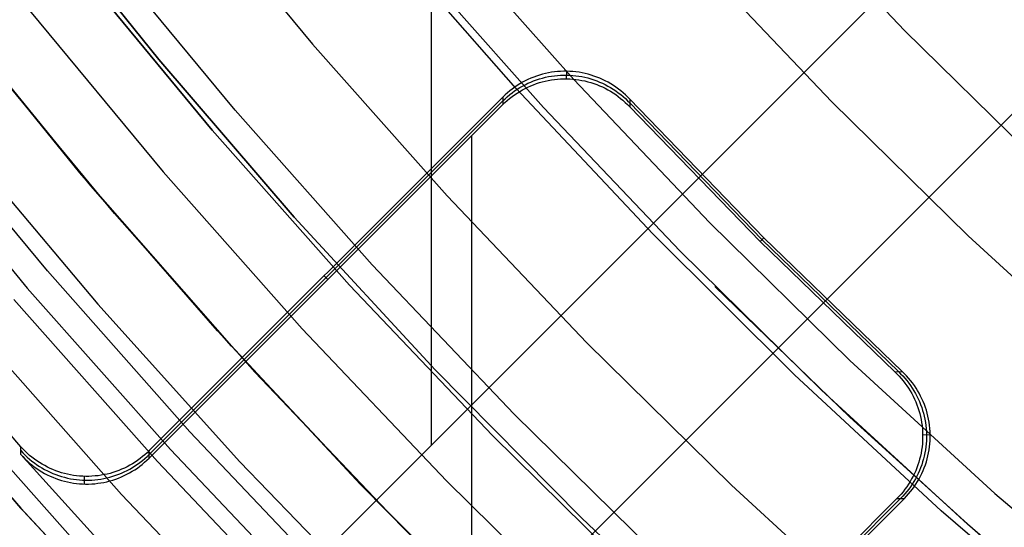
# Model space of a CAD drawing. Header units: millimetres. Extents: x 8926 to 10090, y -5004 to -3986.
# Tile 26 of 256: x 9452.92 to 9464.07, y -4402.24 to -4396.49. Entities that reach past the tile are written whole.
import ezdxf

# ---------------------------------------------------------------- set-up
doc = ezdxf.new("R2010")
doc.units = ezdxf.units.MM
for name, color, linetype in [('1', 7, 'Continuous'), ('COLOR EXT', 7, 'Continuous'), ('luz', 7, 'Continuous')]:
    doc.layers.add(name, color=color, linetype=linetype)

msp = doc.modelspace()

# ---------------------------------------------------------------- linework, layer by layer
at = {"layer": '1', "color": 250, "true_color": 0x111111}
for p, q in [((9453.023, -4395.104, 45.792), (9454.497, -4396.942, 45.792)), ((9454.497, -4396.942, 45.792), (9453.023, -4395.104, 45.792)), ((9458.854, -4397.487, 61.1), (9457.365, -4395.805, 61.1)), ((9453.605, -4395.931, 56.8), (9455.101, -4397.742, 56.8)), ((9455.101, -4397.742, 58.12), (9453.605, -4395.931, 58.12)), ((9455.101, -4397.742, 57.46), (9453.605, -4395.931, 57.46)), ((9453.996, -4398.688, 47.3), (9452.468, -4396.838, 47.3)), ((9453.996, -4398.688, 56.8), (9452.468, -4396.838, 56.8)), ((9453.996, -4398.688, 52.05), (9452.468, -4396.838, 52.05)), ((9454.497, -4396.942, 45.792), (9456.033, -4398.728, 45.792)), ((9456.033, -4398.728, 45.792), (9454.497, -4396.942, 45.792)), ((9460.401, -4399.115, 61.1), (9458.854, -4397.487, 61.1)), ((9455.101, -4397.742, 56.8), (9456.659, -4399.501, 56.8)), ((9456.659, -4399.501, 58.12), (9455.101, -4397.742, 58.12)), ((9456.659, -4399.501, 57.46), (9455.101, -4397.742, 57.46)), ((9455.587, -4400.483, 47.3), (9453.996, -4398.688, 47.3)), ((9455.587, -4400.483, 56.8), (9453.996, -4398.688, 56.8)), ((9455.587, -4400.483, 52.05), (9453.996, -4398.688, 52.05)), ((9456.033, -4398.728, 45.792), (9457.63, -4400.46, 45.792)), ((9457.63, -4400.46, 45.792), (9456.033, -4398.728, 45.792)), ((9462.003, -4400.69, 61.1), (9460.401, -4399.115, 61.1)), ((9456.659, -4399.501, 56.8), (9458.276, -4401.204, 56.8)), ((9458.276, -4401.204, 58.12), (9456.659, -4399.501, 58.12)), ((9458.276, -4401.204, 57.46), (9456.659, -4399.501, 57.46)), ((9462.326, -4400.995, 61.1), (9460.796, -4399.514, 61.1)), ((9457.239, -4402.223, 47.3), (9455.587, -4400.483, 47.3)), ((9457.239, -4402.223, 56.8), (9455.587, -4400.483, 56.8)), ((9457.239, -4402.223, 52.05), (9455.587, -4400.483, 52.05)), ((9457.63, -4400.46, 45.792), (9459.286, -4402.135, 45.792)), ((9459.286, -4402.135, 45.792), (9457.63, -4400.46, 45.792)), ((9463.658, -4402.208, 61.1), (9462.003, -4400.69, 61.1)), ((9463.904, -4402.425, 61.1), (9462.326, -4400.995, 61.1)), ((9458.276, -4401.204, 56.8), (9459.951, -4402.851, 56.8)), ((9459.951, -4402.851, 58.12), (9458.276, -4401.204, 58.12)), ((9459.951, -4402.851, 57.46), (9458.276, -4401.204, 57.46)), ((9459.286, -4402.135, 45.792), (9460.999, -4403.752, 45.792)), ((9460.999, -4403.752, 45.792), (9459.286, -4402.135, 45.792)), ((9458.95, -4403.905, 47.3), (9457.239, -4402.223, 47.3)), ((9458.95, -4403.905, 56.8), (9457.239, -4402.223, 56.8)), ((9458.95, -4403.905, 52.05), (9457.239, -4402.223, 52.05)), ((9465.365, -4403.668, 61.1), (9463.658, -4402.208, 61.1))]:
    msp.add_line(p, q, dxfattribs=at)
at = {"layer": '1', "color": 29, "true_color": 0x4d342b}
for p, q in [((9458.542, -4397.268, 76.062), (9457.051, -4395.565, 76.062)), ((9453.604, -4398.225, 60.562), (9452.106, -4396.379, 60.562)), ((9452.201, -4396.501, 42.462), (9453.728, -4398.373, 42.462)), ((9453.728, -4398.373, 51.512), (9452.201, -4396.501, 51.512)), ((9460.092, -4398.919, 76.062), (9458.542, -4397.268, 76.062)), ((9455.164, -4400.018, 60.562), (9453.604, -4398.225, 60.562)), ((9453.728, -4398.373, 42.462), (9455.32, -4400.19, 42.462)), ((9455.32, -4400.19, 51.512), (9453.728, -4398.373, 51.512)), ((9461.698, -4400.515, 76.062), (9460.092, -4398.919, 76.062)), ((9456.784, -4401.756, 60.562), (9455.164, -4400.018, 60.562)), ((9455.32, -4400.19, 42.462), (9456.973, -4401.951, 42.462)), ((9456.973, -4401.951, 51.512), (9455.32, -4400.19, 51.512)), ((9463.359, -4402.054, 76.062), (9461.698, -4400.515, 76.062)), ((9458.464, -4403.438, 60.562), (9456.784, -4401.756, 60.562)), ((9456.973, -4401.951, 42.462), (9458.687, -4403.654, 42.462)), ((9458.687, -4403.654, 51.512), (9456.973, -4401.951, 51.512)), ((9465.073, -4403.534, 76.062), (9463.359, -4402.054, 76.062))]:
    msp.add_line(p, q, dxfattribs=at)
at = {"layer": 'COLOR EXT', "color": 30, "true_color": 0xff8d00}
for p, q in [((9457.588, -4401.308, 21.262), (9457.588, -4354.505, 21.262)), ((9454.484, -4404.412, 21.262), (9481.364, -4377.532, 21.262)), ((9481.364, -4377.532, 25.262), (9454.484, -4404.412, 25.262)), ((9454.484, -4404.412, 23.262), (9481.364, -4377.532, 23.262)), ((9455.898, -4405.826, 25.262), (9482.778, -4378.946, 25.262)), ((9482.778, -4378.946, 21.262), (9455.898, -4405.826, 21.262)), ((9482.778, -4378.946, 23.262), (9455.898, -4405.826, 23.262)), ((9458.744, -4397.142, 19.162), (9458.711, -4397.155, 19.162)), ((9458.776, -4397.13, 19.162), (9458.744, -4397.142, 19.162)), ((9458.81, -4397.119, 19.162), (9458.776, -4397.13, 19.162)), ((9458.843, -4397.11, 19.162), (9458.81, -4397.119, 19.162)), ((9458.842, -4397.153, 17.16), (9458.876, -4397.144, 17.16)), ((9458.877, -4397.101, 19.162), (9458.843, -4397.11, 19.162)), ((9458.876, -4397.144, 17.16), (9458.91, -4397.137, 17.159)), ((9458.911, -4397.094, 19.162), (9458.877, -4397.101, 19.162)), ((9458.91, -4397.137, 17.159), (9458.944, -4397.131, 17.159)), ((9458.945, -4397.088, 19.162), (9458.911, -4397.094, 19.162)), ((9458.944, -4397.131, 17.159), (9458.979, -4397.126, 17.159)), ((9458.98, -4397.083, 19.162), (9458.945, -4397.088, 19.162)), ((9458.979, -4397.126, 17.159), (9459.014, -4397.122, 17.159)), ((9459.015, -4397.08, 19.162), (9458.98, -4397.083, 19.162)), ((9459.014, -4397.122, 17.159), (9459.048, -4397.12, 17.159)), ((9459.049, -4397.077, 19.162), (9459.015, -4397.08, 19.162)), ((9459.048, -4397.12, 17.159), (9459.083, -4397.119, 17.159)), ((9459.084, -4397.076, 19.162), (9459.049, -4397.077, 19.162)), ((9459.083, -4397.119, 17.159), (9459.118, -4397.119, 17.159)), ((9459.119, -4397.076, 19.162), (9459.084, -4397.076, 19.162)), ((9459.117, -4397.161, 15.162), (9459.119, -4397.076, 19.162)), ((9459.118, -4397.119, 17.159), (9459.153, -4397.12, 17.159)), ((9459.154, -4397.077, 19.162), (9459.119, -4397.076, 19.162)), ((9459.153, -4397.12, 17.159), (9459.188, -4397.122, 17.159)), ((9459.189, -4397.079, 19.162), (9459.154, -4397.077, 19.162)), ((9459.188, -4397.122, 17.159), (9459.222, -4397.126, 17.159)), ((9459.223, -4397.083, 19.162), (9459.189, -4397.079, 19.162)), ((9459.222, -4397.126, 17.159), (9459.257, -4397.131, 17.159)), ((9459.258, -4397.088, 19.162), (9459.223, -4397.083, 19.162)), ((9459.257, -4397.131, 17.159), (9459.291, -4397.137, 17.159)), ((9459.292, -4397.094, 19.162), (9459.258, -4397.088, 19.162)), ((9459.291, -4397.137, 17.159), (9459.325, -4397.144, 17.159)), ((9459.326, -4397.101, 19.162), (9459.292, -4397.094, 19.162)), ((9459.325, -4397.144, 17.159), (9459.359, -4397.152, 17.16)), ((9459.36, -4397.11, 19.162), (9459.326, -4397.101, 19.162)), ((9459.394, -4397.119, 19.162), (9459.36, -4397.11, 19.162)), ((9459.427, -4397.13, 19.162), (9459.394, -4397.119, 19.162)), ((9459.46, -4397.142, 19.162), (9459.427, -4397.13, 19.162)), ((9459.492, -4397.155, 19.162), (9459.46, -4397.142, 19.162)), ((9458.529, -4397.257, 19.162), (9458.5, -4397.277, 19.162)), ((9458.557, -4397.237, 19.162), (9458.529, -4397.257, 19.162)), ((9458.587, -4397.219, 19.162), (9458.557, -4397.237, 19.162)), ((9458.586, -4397.261, 17.162), (9458.616, -4397.244, 17.162)), ((9458.617, -4397.201, 19.162), (9458.587, -4397.219, 19.162)), ((9458.616, -4397.244, 17.162), (9458.647, -4397.228, 17.161)), ((9458.648, -4397.185, 19.162), (9458.617, -4397.201, 19.162)), ((9458.646, -4397.27, 15.162), (9458.678, -4397.255, 15.162)), ((9458.647, -4397.228, 17.161), (9458.679, -4397.212, 17.161)), ((9458.679, -4397.169, 19.162), (9458.648, -4397.185, 19.162)), ((9458.678, -4397.255, 15.162), (9458.71, -4397.241, 15.162)), ((9458.711, -4397.155, 19.162), (9458.679, -4397.169, 19.162)), ((9458.679, -4397.212, 17.161), (9458.71, -4397.198, 17.161)), ((9458.71, -4397.198, 17.161), (9458.743, -4397.185, 17.16)), ((9458.71, -4397.241, 15.162), (9458.742, -4397.228, 15.162)), ((9458.742, -4397.228, 15.162), (9458.775, -4397.216, 15.162)), ((9458.743, -4397.185, 17.16), (9458.776, -4397.173, 17.16)), ((9458.775, -4397.216, 15.162), (9458.808, -4397.205, 15.162)), ((9458.776, -4397.173, 17.16), (9458.809, -4397.162, 17.16)), ((9458.808, -4397.205, 15.162), (9458.841, -4397.195, 15.162)), ((9458.809, -4397.162, 17.16), (9458.842, -4397.153, 17.16)), ((9458.841, -4397.195, 15.162), (9458.875, -4397.187, 15.162)), ((9458.875, -4397.187, 15.162), (9458.909, -4397.18, 15.162)), ((9458.909, -4397.18, 15.162), (9458.944, -4397.174, 15.162)), ((9458.944, -4397.174, 15.162), (9458.978, -4397.169, 15.162)), ((9458.978, -4397.169, 15.162), (9459.013, -4397.165, 15.162)), ((9459.013, -4397.165, 15.162), (9459.048, -4397.162, 15.162)), ((9459.048, -4397.162, 15.162), (9459.082, -4397.161, 15.162)), ((9459.082, -4397.161, 15.162), (9459.117, -4397.161, 15.162)), ((9459.117, -4397.161, 15.162), (9459.152, -4397.162, 15.162)), ((9459.152, -4397.162, 15.162), (9459.187, -4397.165, 15.162)), ((9459.187, -4397.165, 15.162), (9459.222, -4397.168, 15.162)), ((9459.222, -4397.168, 15.162), (9459.256, -4397.173, 15.162)), ((9459.256, -4397.173, 15.162), (9459.29, -4397.179, 15.162)), ((9459.29, -4397.179, 15.162), (9459.324, -4397.186, 15.162)), ((9459.324, -4397.186, 15.162), (9459.358, -4397.195, 15.162)), ((9459.358, -4397.195, 15.162), (9459.392, -4397.204, 15.162)), ((9459.359, -4397.152, 17.16), (9459.393, -4397.162, 17.16)), ((9459.392, -4397.204, 15.162), (9459.425, -4397.215, 15.162)), ((9459.393, -4397.162, 17.16), (9459.426, -4397.173, 17.16)), ((9459.425, -4397.215, 15.162), (9459.458, -4397.227, 15.162)), ((9459.426, -4397.173, 17.16), (9459.459, -4397.184, 17.16)), ((9459.458, -4397.227, 15.162), (9459.49, -4397.24, 15.162)), ((9459.459, -4397.184, 17.16), (9459.491, -4397.198, 17.16)), ((9459.49, -4397.24, 15.162), (9459.522, -4397.254, 15.162)), ((9459.491, -4397.198, 17.16), (9459.523, -4397.212, 17.161)), ((9459.524, -4397.169, 19.162), (9459.492, -4397.155, 19.162)), ((9459.522, -4397.254, 15.162), (9459.553, -4397.269, 15.162)), ((9459.523, -4397.212, 17.161), (9459.554, -4397.227, 17.161)), ((9459.555, -4397.184, 19.162), (9459.524, -4397.169, 19.162)), ((9459.554, -4397.227, 17.161), (9459.585, -4397.243, 17.161)), ((9459.586, -4397.201, 19.162), (9459.555, -4397.184, 19.162)), ((9459.585, -4397.243, 17.161), (9459.615, -4397.261, 17.162)), ((9459.616, -4397.218, 19.162), (9459.586, -4397.201, 19.162)), ((9459.646, -4397.237, 19.162), (9459.616, -4397.218, 19.162)), ((9459.675, -4397.256, 19.162), (9459.646, -4397.237, 19.162)), ((9459.703, -4397.277, 19.162), (9459.675, -4397.256, 19.162)), ((9458.395, -4397.369, 19.162), (9454.391, -4401.373, 19.162)), ((9458.395, -4397.369, 19.162), (9458.394, -4397.454, 15.162)), ((9458.42, -4397.344, 19.162), (9458.395, -4397.369, 19.162)), ((9458.446, -4397.321, 19.162), (9458.42, -4397.344, 19.162)), ((9458.42, -4397.387, 17.165), (9458.445, -4397.364, 17.164)), ((9458.445, -4397.364, 17.164), (9458.472, -4397.341, 17.164)), ((9458.473, -4397.299, 19.162), (9458.446, -4397.321, 19.162)), ((9458.471, -4397.384, 15.162), (9458.499, -4397.363, 15.162)), ((9458.472, -4397.341, 17.164), (9458.5, -4397.32, 17.163)), ((9458.5, -4397.277, 19.162), (9458.473, -4397.299, 19.162)), ((9458.499, -4397.363, 15.162), (9458.527, -4397.342, 15.162)), ((9458.5, -4397.32, 17.163), (9458.528, -4397.299, 17.163)), ((9458.527, -4397.342, 15.162), (9458.556, -4397.323, 15.162)), ((9458.528, -4397.299, 17.163), (9458.557, -4397.28, 17.163)), ((9458.556, -4397.323, 15.162), (9458.586, -4397.304, 15.162)), ((9458.557, -4397.28, 17.163), (9458.586, -4397.261, 17.162)), ((9458.586, -4397.304, 15.162), (9458.616, -4397.287, 15.162)), ((9458.616, -4397.287, 15.162), (9458.646, -4397.27, 15.162)), ((9459.553, -4397.269, 15.162), (9459.584, -4397.286, 15.162)), ((9459.584, -4397.286, 15.162), (9459.614, -4397.303, 15.162)), ((9459.614, -4397.303, 15.162), (9459.644, -4397.322, 15.162)), ((9459.615, -4397.261, 17.162), (9459.645, -4397.279, 17.162)), ((9459.644, -4397.322, 15.162), (9459.673, -4397.341, 15.162)), ((9459.645, -4397.279, 17.162), (9459.674, -4397.299, 17.163)), ((9459.673, -4397.341, 15.162), (9459.701, -4397.361, 15.162)), ((9459.674, -4397.299, 17.163), (9459.702, -4397.319, 17.163)), ((9459.701, -4397.361, 15.162), (9459.729, -4397.383, 15.162)), ((9459.702, -4397.319, 17.163), (9459.73, -4397.34, 17.163)), ((9459.731, -4397.298, 19.162), (9459.703, -4397.277, 19.162)), ((9459.73, -4397.34, 17.163), (9459.756, -4397.363, 17.164)), ((9459.757, -4397.32, 19.162), (9459.731, -4397.298, 19.162)), ((9459.756, -4397.363, 17.164), (9459.782, -4397.386, 17.164)), ((9459.783, -4397.344, 19.162), (9459.757, -4397.32, 19.162)), ((9459.809, -4397.368, 19.162), (9459.783, -4397.344, 19.162)), ((9459.833, -4397.393, 19.162), (9459.809, -4397.368, 19.162)), ((9454.388, -4401.459, 15.162), (9458.394, -4397.454, 15.162)), ((9458.394, -4397.411, 17.162), (9454.39, -4401.416, 17.162)), ((9458.394, -4397.411, 17.165), (9458.42, -4397.387, 17.165)), ((9458.394, -4397.454, 15.162), (9458.419, -4397.43, 15.162)), ((9458.419, -4397.43, 15.162), (9458.445, -4397.406, 15.162)), ((9458.445, -4397.406, 15.162), (9458.471, -4397.384, 15.162)), ((9459.729, -4397.383, 15.162), (9459.755, -4397.405, 15.162)), ((9459.755, -4397.405, 15.162), (9459.781, -4397.428, 15.162)), ((9459.781, -4397.428, 15.162), (9459.806, -4397.453, 15.162)), ((9459.782, -4397.386, 17.164), (9459.807, -4397.41, 17.165)), ((9459.806, -4397.453, 15.162), (9459.831, -4397.478, 15.162)), ((9459.807, -4397.41, 17.165), (9459.832, -4397.435, 17.165)), ((9459.833, -4397.393, 19.162), (9459.831, -4397.478, 15.162)), ((9459.831, -4397.478, 15.162), (9461.307, -4399.004, 15.162)), ((9461.328, -4398.983, 17.162), (9459.832, -4397.435, 17.162)), ((9461.349, -4398.962, 19.162), (9459.833, -4397.393, 19.162)), ((9458.043, -4406.607, 15.162), (9458.043, -4397.805, 15.162)), ((9461.349, -4398.962, 19.162), (9461.307, -4399.004, 15.162)), ((9461.307, -4399.004, 15.162), (9462.833, -4400.48, 15.162)), ((9462.875, -4400.479, 17.162), (9461.328, -4398.983, 17.162)), ((9462.918, -4400.478, 19.162), (9461.349, -4398.962, 19.162)), ((9456.413, -4399.435, 15.162), (9456.371, -4399.393, 19.162)), ((9452.936, -4401.33, 19.162), (9451.372, -4399.508, 19.162)), ((9462.833, -4400.48, 15.162), (9462.918, -4400.478, 19.162)), ((9462.833, -4400.48, 15.162), (9462.858, -4400.504, 15.162)), ((9462.875, -4400.479, 17.165), (9462.9, -4400.503, 17.165)), ((9462.943, -4400.502, 19.162), (9462.918, -4400.478, 19.162)), ((9462.858, -4400.504, 15.162), (9462.882, -4400.529, 15.162)), ((9462.882, -4400.529, 15.162), (9462.905, -4400.555, 15.162)), ((9462.9, -4400.503, 17.165), (9462.925, -4400.528, 17.164)), ((9462.905, -4400.555, 15.162), (9462.928, -4400.582, 15.162)), ((9462.925, -4400.528, 17.164), (9462.948, -4400.554, 17.164)), ((9462.928, -4400.582, 15.162), (9462.949, -4400.609, 15.162)), ((9462.967, -4400.527, 19.162), (9462.943, -4400.502, 19.162)), ((9462.948, -4400.554, 17.164), (9462.97, -4400.581, 17.163)), ((9462.99, -4400.553, 19.162), (9462.967, -4400.527, 19.162)), ((9462.97, -4400.581, 17.163), (9462.992, -4400.608, 17.163)), ((9463.013, -4400.58, 19.162), (9462.99, -4400.553, 19.162)), ((9463.034, -4400.607, 19.162), (9463.013, -4400.58, 19.162)), ((9462.949, -4400.609, 15.162), (9462.97, -4400.638, 15.162)), ((9462.97, -4400.638, 15.162), (9462.989, -4400.667, 15.162)), ((9462.989, -4400.667, 15.162), (9463.008, -4400.696, 15.162)), ((9462.992, -4400.608, 17.163), (9463.012, -4400.637, 17.163)), ((9463.008, -4400.696, 15.162), (9463.025, -4400.726, 15.162)), ((9463.012, -4400.637, 17.163), (9463.032, -4400.666, 17.162)), ((9463.032, -4400.666, 17.162), (9463.05, -4400.695, 17.162)), ((9463.055, -4400.636, 19.162), (9463.034, -4400.607, 19.162)), ((9463.05, -4400.695, 17.162), (9463.067, -4400.725, 17.161)), ((9463.074, -4400.665, 19.162), (9463.055, -4400.636, 19.162)), ((9463.092, -4400.694, 19.162), (9463.074, -4400.665, 19.162)), ((9463.11, -4400.724, 19.162), (9463.092, -4400.694, 19.162)), ((9463.025, -4400.726, 15.162), (9463.041, -4400.757, 15.162)), ((9463.041, -4400.757, 15.162), (9463.056, -4400.789, 15.162)), ((9463.056, -4400.789, 15.162), (9463.071, -4400.82, 15.162)), ((9463.067, -4400.725, 17.161), (9463.084, -4400.756, 17.161)), ((9463.071, -4400.82, 15.162), (9463.084, -4400.853, 15.162)), ((9463.084, -4400.756, 17.161), (9463.099, -4400.788, 17.161)), ((9463.099, -4400.788, 17.161), (9463.113, -4400.819, 17.16)), ((9463.126, -4400.755, 19.162), (9463.11, -4400.724, 19.162)), ((9463.113, -4400.819, 17.16), (9463.126, -4400.852, 17.16)), ((9463.141, -4400.787, 19.162), (9463.126, -4400.755, 19.162)), ((9463.156, -4400.818, 19.162), (9463.141, -4400.787, 19.162)), ((9463.169, -4400.851, 19.162), (9463.156, -4400.818, 19.162)), ((9463.084, -4400.853, 15.162), (9463.095, -4400.886, 15.162)), ((9463.095, -4400.886, 15.162), (9463.106, -4400.919, 15.162)), ((9463.106, -4400.919, 15.162), (9463.116, -4400.952, 15.162)), ((9463.126, -4400.852, 17.16), (9463.138, -4400.885, 17.16)), ((9463.138, -4400.885, 17.16), (9463.149, -4400.918, 17.16)), ((9463.149, -4400.918, 17.16), (9463.158, -4400.951, 17.16)), ((9463.181, -4400.884, 19.162), (9463.169, -4400.851, 19.162)), ((9463.191, -4400.917, 19.162), (9463.181, -4400.884, 19.162)), ((9463.201, -4400.95, 19.162), (9463.191, -4400.917, 19.162)), ((9463.116, -4400.952, 15.162), (9463.124, -4400.986, 15.162)), ((9463.124, -4400.986, 15.162), (9463.131, -4401.02, 15.162)), ((9463.131, -4401.02, 15.162), (9463.137, -4401.055, 15.162)), ((9463.158, -4400.951, 17.16), (9463.167, -4400.985, 17.159)), ((9463.167, -4400.985, 17.159), (9463.174, -4401.019, 17.159)), ((9463.174, -4401.019, 17.159), (9463.18, -4401.054, 17.159)), ((9463.209, -4400.984, 19.162), (9463.201, -4400.95, 19.162)), ((9463.217, -4401.018, 19.162), (9463.209, -4400.984, 19.162)), ((9463.223, -4401.053, 19.162), (9463.217, -4401.018, 19.162)), ((9463.137, -4401.055, 15.162), (9463.142, -4401.089, 15.162)), ((9463.142, -4401.089, 15.162), (9463.146, -4401.124, 15.162)), ((9463.146, -4401.124, 15.162), (9463.148, -4401.159, 15.162)), ((9463.148, -4401.159, 15.162), (9463.149, -4401.193, 15.162)), ((9463.18, -4401.054, 17.159), (9463.185, -4401.088, 17.159)), ((9463.185, -4401.088, 17.159), (9463.188, -4401.123, 17.159)), ((9463.188, -4401.123, 17.159), (9463.191, -4401.158, 17.159)), ((9463.191, -4401.158, 17.159), (9463.192, -4401.192, 17.159)), ((9463.227, -4401.087, 19.162), (9463.223, -4401.053, 19.162)), ((9463.231, -4401.122, 19.162), (9463.227, -4401.087, 19.162)), ((9463.234, -4401.157, 19.162), (9463.231, -4401.122, 19.162)), ((9463.235, -4401.191, 19.162), (9463.234, -4401.157, 19.162)), ((9463.148, -4401.263, 15.162), (9463.146, -4401.298, 15.162)), ((9463.149, -4401.228, 15.162), (9463.148, -4401.263, 15.162)), ((9463.149, -4401.193, 15.162), (9463.235, -4401.191, 19.162)), ((9463.149, -4401.193, 15.162), (9463.149, -4401.228, 15.162)), ((9463.191, -4401.262, 17.159), (9463.188, -4401.297, 17.159)), ((9463.192, -4401.227, 17.159), (9463.191, -4401.262, 17.159)), ((9463.192, -4401.192, 17.159), (9463.192, -4401.227, 17.159)), ((9463.231, -4401.296, 19.162), (9463.233, -4401.261, 19.162)), ((9463.233, -4401.261, 19.162), (9463.235, -4401.226, 19.162)), ((9463.235, -4401.226, 19.162), (9463.235, -4401.191, 19.162)), ((9452.934, -4401.417, 15.162), (9452.936, -4401.33, 19.162)), ((9452.935, -4401.373, 17.159), (9452.959, -4401.399, 17.159)), ((9452.96, -4401.355, 19.162), (9452.936, -4401.33, 19.162)), ((9452.984, -4401.38, 19.162), (9452.96, -4401.355, 19.162)), ((9453.009, -4401.404, 19.162), (9452.984, -4401.38, 19.162)), ((9454.391, -4401.373, 19.162), (9454.366, -4401.397, 19.162)), ((9454.388, -4401.459, 15.162), (9454.391, -4401.373, 19.162)), ((9463.137, -4401.367, 15.162), (9463.131, -4401.401, 15.162)), ((9463.142, -4401.332, 15.162), (9463.137, -4401.367, 15.162)), ((9463.146, -4401.298, 15.162), (9463.142, -4401.332, 15.162)), ((9463.18, -4401.366, 17.159), (9463.174, -4401.4, 17.159)), ((9463.185, -4401.332, 17.159), (9463.18, -4401.366, 17.159)), ((9463.188, -4401.297, 17.159), (9463.185, -4401.332, 17.159)), ((9463.216, -4401.4, 19.162), (9463.223, -4401.365, 19.162)), ((9463.223, -4401.365, 19.162), (9463.227, -4401.331, 19.162)), ((9463.227, -4401.331, 19.162), (9463.231, -4401.296, 19.162)), ((9453.794, -4402.366, 15.162), (9452.934, -4401.417, 15.162)), ((9452.934, -4401.417, 15.162), (9452.958, -4401.442, 15.162)), ((9452.958, -4401.442, 15.162), (9452.982, -4401.467, 15.162)), ((9452.959, -4401.399, 17.159), (9452.983, -4401.423, 17.16)), ((9452.982, -4401.467, 15.162), (9453.007, -4401.491, 15.162)), ((9452.983, -4401.423, 17.16), (9453.008, -4401.447, 17.16)), ((9453.007, -4401.491, 15.162), (9453.033, -4401.514, 15.162)), ((9453.008, -4401.447, 17.16), (9453.034, -4401.47, 17.161)), ((9453.035, -4401.427, 19.162), (9453.009, -4401.404, 19.162)), ((9453.034, -4401.47, 17.161), (9453.061, -4401.492, 17.161)), ((9453.062, -4401.449, 19.162), (9453.035, -4401.427, 19.162)), ((9453.061, -4401.492, 17.161), (9453.089, -4401.513, 17.162)), ((9453.09, -4401.47, 19.162), (9453.062, -4401.449, 19.162)), ((9453.118, -4401.49, 19.162), (9453.09, -4401.47, 19.162)), ((9453.147, -4401.509, 19.162), (9453.118, -4401.49, 19.162)), ((9454.258, -4401.484, 19.162), (9454.23, -4401.504, 19.162)), ((9454.286, -4401.464, 19.162), (9454.258, -4401.484, 19.162)), ((9454.285, -4401.507, 17.161), (9454.313, -4401.486, 17.16)), ((9454.314, -4401.442, 19.162), (9454.286, -4401.464, 19.162)), ((9454.313, -4401.486, 17.16), (9454.339, -4401.463, 17.16)), ((9454.34, -4401.42, 19.162), (9454.314, -4401.442, 19.162)), ((9454.338, -4401.506, 15.162), (9454.364, -4401.483, 15.162)), ((9454.339, -4401.463, 17.16), (9454.365, -4401.44, 17.159)), ((9454.366, -4401.397, 19.162), (9454.34, -4401.42, 19.162)), ((9454.364, -4401.483, 15.162), (9454.388, -4401.459, 15.162)), ((9454.365, -4401.44, 17.159), (9454.39, -4401.416, 17.159)), ((9463.115, -4401.469, 15.162), (9463.106, -4401.503, 15.162)), ((9463.124, -4401.435, 15.162), (9463.115, -4401.469, 15.162)), ((9463.131, -4401.401, 15.162), (9463.124, -4401.435, 15.162)), ((9463.158, -4401.468, 17.16), (9463.148, -4401.502, 17.16)), ((9463.166, -4401.435, 17.16), (9463.158, -4401.468, 17.16)), ((9463.174, -4401.4, 17.159), (9463.166, -4401.435, 17.16)), ((9463.191, -4401.501, 19.162), (9463.201, -4401.468, 19.162)), ((9463.201, -4401.468, 19.162), (9463.209, -4401.434, 19.162)), ((9463.209, -4401.434, 19.162), (9463.216, -4401.4, 19.162)), ((9453.033, -4401.514, 15.162), (9453.06, -4401.536, 15.162)), ((9453.06, -4401.536, 15.162), (9453.088, -4401.557, 15.162)), ((9453.088, -4401.557, 15.162), (9453.116, -4401.577, 15.162)), ((9453.089, -4401.513, 17.162), (9453.117, -4401.533, 17.162)), ((9453.116, -4401.577, 15.162), (9453.145, -4401.596, 15.162)), ((9453.117, -4401.533, 17.162), (9453.146, -4401.552, 17.162)), ((9453.145, -4401.596, 15.162), (9453.174, -4401.614, 15.162)), ((9453.146, -4401.552, 17.162), (9453.175, -4401.57, 17.163)), ((9453.176, -4401.527, 19.162), (9453.147, -4401.509, 19.162)), ((9453.175, -4401.57, 17.163), (9453.205, -4401.588, 17.163)), ((9453.206, -4401.544, 19.162), (9453.176, -4401.527, 19.162)), ((9453.205, -4401.588, 17.163), (9453.236, -4401.604, 17.163)), ((9453.237, -4401.56, 19.162), (9453.206, -4401.544, 19.162)), ((9453.236, -4401.604, 17.163), (9453.268, -4401.618, 17.164)), ((9453.268, -4401.575, 19.162), (9453.237, -4401.56, 19.162)), ((9453.3, -4401.589, 19.162), (9453.268, -4401.575, 19.162)), ((9453.333, -4401.602, 19.162), (9453.3, -4401.589, 19.162)), ((9453.365, -4401.613, 19.162), (9453.333, -4401.602, 19.162)), ((9454.045, -4401.598, 19.162), (9454.012, -4401.61, 19.162)), ((9454.077, -4401.585, 19.162), (9454.045, -4401.598, 19.162)), ((9454.109, -4401.571, 19.162), (9454.077, -4401.585, 19.162)), ((9454.107, -4401.614, 17.163), (9454.139, -4401.599, 17.163)), ((9454.14, -4401.556, 19.162), (9454.109, -4401.571, 19.162)), ((9454.139, -4401.599, 17.163), (9454.169, -4401.583, 17.162)), ((9454.17, -4401.539, 19.162), (9454.14, -4401.556, 19.162)), ((9454.169, -4401.583, 17.162), (9454.199, -4401.565, 17.162)), ((9454.2, -4401.522, 19.162), (9454.17, -4401.539, 19.162)), ((9454.198, -4401.608, 15.162), (9454.227, -4401.59, 15.162)), ((9454.199, -4401.565, 17.162), (9454.228, -4401.547, 17.162)), ((9454.23, -4401.504, 19.162), (9454.2, -4401.522, 19.162)), ((9454.227, -4401.59, 15.162), (9454.256, -4401.571, 15.162)), ((9454.228, -4401.547, 17.162), (9454.257, -4401.527, 17.161)), ((9454.256, -4401.571, 15.162), (9454.284, -4401.55, 15.162)), ((9454.257, -4401.527, 17.161), (9454.285, -4401.507, 17.161)), ((9454.284, -4401.55, 15.162), (9454.311, -4401.529, 15.162)), ((9454.311, -4401.529, 15.162), (9454.338, -4401.506, 15.162)), ((9463.07, -4401.601, 15.162), (9463.056, -4401.633, 15.162)), ((9463.083, -4401.569, 15.162), (9463.07, -4401.601, 15.162)), ((9463.095, -4401.536, 15.162), (9463.083, -4401.569, 15.162)), ((9463.106, -4401.503, 15.162), (9463.095, -4401.536, 15.162)), ((9463.113, -4401.6, 17.161), (9463.098, -4401.632, 17.161)), ((9463.126, -4401.568, 17.16), (9463.113, -4401.6, 17.161)), ((9463.138, -4401.535, 17.16), (9463.126, -4401.568, 17.16)), ((9463.148, -4401.502, 17.16), (9463.138, -4401.535, 17.16)), ((9463.141, -4401.631, 19.162), (9463.155, -4401.599, 19.162)), ((9463.155, -4401.599, 19.162), (9463.168, -4401.567, 19.162)), ((9463.168, -4401.567, 19.162), (9463.18, -4401.534, 19.162)), ((9463.18, -4401.534, 19.162), (9463.191, -4401.501, 19.162)), ((9453.174, -4401.614, 15.162), (9453.205, -4401.631, 15.162)), ((9453.205, -4401.631, 15.162), (9453.235, -4401.647, 15.162)), ((9453.235, -4401.647, 15.162), (9453.267, -4401.662, 15.162)), ((9453.267, -4401.662, 15.162), (9453.298, -4401.676, 15.162)), ((9453.268, -4401.618, 17.164), (9453.299, -4401.632, 17.164)), ((9453.298, -4401.676, 15.162), (9453.331, -4401.688, 15.162)), ((9453.299, -4401.632, 17.164), (9453.332, -4401.645, 17.164)), ((9453.331, -4401.688, 15.162), (9453.363, -4401.7, 15.162)), ((9453.332, -4401.645, 17.164), (9453.364, -4401.657, 17.165)), ((9453.363, -4401.7, 15.162), (9453.396, -4401.711, 15.162)), ((9453.364, -4401.657, 17.165), (9453.397, -4401.667, 17.165)), ((9453.398, -4401.624, 19.162), (9453.365, -4401.613, 19.162)), ((9453.396, -4401.711, 15.162), (9453.43, -4401.72, 15.162)), ((9453.397, -4401.667, 17.165), (9453.431, -4401.676, 17.165)), ((9453.432, -4401.633, 19.162), (9453.398, -4401.624, 19.162)), ((9453.431, -4401.676, 17.165), (9453.464, -4401.685, 17.165)), ((9453.465, -4401.641, 19.162), (9453.432, -4401.633, 19.162)), ((9453.464, -4401.685, 17.165), (9453.498, -4401.692, 17.165)), ((9453.499, -4401.648, 19.162), (9453.465, -4401.641, 19.162)), ((9453.498, -4401.692, 17.165), (9453.532, -4401.697, 17.165)), ((9453.534, -4401.654, 19.162), (9453.499, -4401.648, 19.162)), ((9453.532, -4401.697, 17.165), (9453.567, -4401.702, 17.165)), ((9453.568, -4401.659, 19.162), (9453.534, -4401.654, 19.162)), ((9453.567, -4401.702, 17.165), (9453.601, -4401.705, 17.165)), ((9453.602, -4401.662, 19.162), (9453.568, -4401.659, 19.162)), ((9453.601, -4401.705, 17.165), (9453.636, -4401.708, 17.165)), ((9453.637, -4401.664, 19.162), (9453.602, -4401.662, 19.162)), ((9453.636, -4401.708, 17.165), (9453.671, -4401.709, 17.165)), ((9453.672, -4401.666, 19.162), (9453.637, -4401.664, 19.162)), ((9453.654, -4401.665, 19.162), (9453.652, -4401.752, 15.162)), ((9453.671, -4401.709, 17.165), (9453.705, -4401.709, 17.165)), ((9453.706, -4401.665, 19.162), (9453.672, -4401.666, 19.162)), ((9453.705, -4401.709, 17.165), (9453.74, -4401.707, 17.165)), ((9453.741, -4401.664, 19.162), (9453.706, -4401.665, 19.162)), ((9453.74, -4401.707, 17.165), (9453.774, -4401.705, 17.165)), ((9453.776, -4401.661, 19.162), (9453.741, -4401.664, 19.162)), ((9453.774, -4401.705, 17.165), (9453.809, -4401.701, 17.165)), ((9453.81, -4401.658, 19.162), (9453.776, -4401.661, 19.162)), ((9453.809, -4401.701, 17.165), (9453.843, -4401.696, 17.165)), ((9453.844, -4401.653, 19.162), (9453.81, -4401.658, 19.162)), ((9453.843, -4401.696, 17.165), (9453.877, -4401.69, 17.165)), ((9453.879, -4401.646, 19.162), (9453.844, -4401.653, 19.162)), ((9453.877, -4401.69, 17.165), (9453.911, -4401.682, 17.165)), ((9453.912, -4401.639, 19.162), (9453.879, -4401.646, 19.162)), ((9453.91, -4401.726, 15.162), (9453.944, -4401.717, 15.162)), ((9453.911, -4401.682, 17.165), (9453.945, -4401.674, 17.165)), ((9453.946, -4401.631, 19.162), (9453.912, -4401.639, 19.162)), ((9453.944, -4401.717, 15.162), (9453.977, -4401.707, 15.162)), ((9453.945, -4401.674, 17.165), (9453.978, -4401.664, 17.164)), ((9453.979, -4401.621, 19.162), (9453.946, -4401.631, 19.162)), ((9453.977, -4401.707, 15.162), (9454.01, -4401.697, 15.162)), ((9453.978, -4401.664, 17.164), (9454.011, -4401.653, 17.164)), ((9454.012, -4401.61, 19.162), (9453.979, -4401.621, 19.162)), ((9454.01, -4401.697, 15.162), (9454.042, -4401.685, 15.162)), ((9454.011, -4401.653, 17.164), (9454.044, -4401.641, 17.164)), ((9454.042, -4401.685, 15.162), (9454.075, -4401.672, 15.162)), ((9454.044, -4401.641, 17.164), (9454.076, -4401.628, 17.163)), ((9454.075, -4401.672, 15.162), (9454.106, -4401.657, 15.162)), ((9454.076, -4401.628, 17.163), (9454.107, -4401.614, 17.163)), ((9454.106, -4401.657, 15.162), (9454.137, -4401.642, 15.162)), ((9454.137, -4401.642, 15.162), (9454.168, -4401.626, 15.162)), ((9454.168, -4401.626, 15.162), (9454.198, -4401.608, 15.162)), ((9463.024, -4401.695, 15.162), (9463.007, -4401.725, 15.162)), ((9463.04, -4401.664, 15.162), (9463.024, -4401.695, 15.162)), ((9463.056, -4401.633, 15.162), (9463.04, -4401.664, 15.162)), ((9463.067, -4401.694, 17.162), (9463.049, -4401.724, 17.162)), ((9463.083, -4401.663, 17.161), (9463.067, -4401.694, 17.162)), ((9463.098, -4401.632, 17.161), (9463.083, -4401.663, 17.161)), ((9463.092, -4401.724, 19.162), (9463.109, -4401.693, 19.162)), ((9463.109, -4401.693, 19.162), (9463.126, -4401.663, 19.162)), ((9463.126, -4401.663, 19.162), (9463.141, -4401.631, 19.162)), ((9453.43, -4401.72, 15.162), (9453.463, -4401.728, 15.162)), ((9453.463, -4401.728, 15.162), (9453.497, -4401.735, 15.162)), ((9453.497, -4401.735, 15.162), (9453.531, -4401.741, 15.162)), ((9453.531, -4401.741, 15.162), (9453.566, -4401.745, 15.162)), ((9453.566, -4401.745, 15.162), (9453.6, -4401.749, 15.162)), ((9453.6, -4401.749, 15.162), (9453.635, -4401.751, 15.162)), ((9453.635, -4401.751, 15.162), (9453.67, -4401.752, 15.162)), ((9453.67, -4401.752, 15.162), (9453.704, -4401.752, 15.162)), ((9453.704, -4401.752, 15.162), (9453.739, -4401.75, 15.162)), ((9453.739, -4401.75, 15.162), (9453.773, -4401.748, 15.162)), ((9453.773, -4401.748, 15.162), (9453.808, -4401.744, 15.162)), ((9453.808, -4401.744, 15.162), (9453.842, -4401.739, 15.162)), ((9453.842, -4401.739, 15.162), (9453.876, -4401.733, 15.162)), ((9453.876, -4401.733, 15.162), (9453.91, -4401.726, 15.162)), ((9462.948, -4401.812, 15.162), (9462.927, -4401.839, 15.162)), ((9462.969, -4401.784, 15.162), (9462.948, -4401.812, 15.162)), ((9462.988, -4401.755, 15.162), (9462.969, -4401.784, 15.162)), ((9462.991, -4401.811, 17.163), (9462.969, -4401.838, 17.164)), ((9463.007, -4401.725, 15.162), (9462.988, -4401.755, 15.162)), ((9463.011, -4401.783, 17.163), (9462.991, -4401.811, 17.163)), ((9463.031, -4401.754, 17.163), (9463.011, -4401.783, 17.163)), ((9463.012, -4401.838, 19.162), (9463.033, -4401.81, 19.162)), ((9463.049, -4401.724, 17.162), (9463.031, -4401.754, 17.163)), ((9463.033, -4401.81, 19.162), (9463.054, -4401.782, 19.162)), ((9463.054, -4401.782, 19.162), (9463.073, -4401.753, 19.162)), ((9463.073, -4401.753, 19.162), (9463.092, -4401.724, 19.162)), ((9462.857, -4401.917, 15.162), (9458.851, -4405.922, 15.162)), ((9458.895, -4405.921, 17.162), (9462.899, -4401.916, 17.162)), ((9458.938, -4405.92, 19.162), (9462.942, -4401.915, 19.162)), ((9462.881, -4401.892, 15.162), (9462.857, -4401.917, 15.162)), ((9462.857, -4401.917, 15.162), (9462.942, -4401.915, 19.162)), ((9462.904, -4401.866, 15.162), (9462.881, -4401.892, 15.162)), ((9462.924, -4401.891, 17.165), (9462.899, -4401.916, 17.165)), ((9462.927, -4401.839, 15.162), (9462.904, -4401.866, 15.162)), ((9462.947, -4401.865, 17.164), (9462.924, -4401.891, 17.165)), ((9462.942, -4401.915, 19.162), (9462.966, -4401.89, 19.162)), ((9462.969, -4401.838, 17.164), (9462.947, -4401.865, 17.164)), ((9462.966, -4401.89, 19.162), (9462.99, -4401.864, 19.162)), ((9462.99, -4401.864, 19.162), (9463.012, -4401.838, 19.162))]:
    msp.add_line(p, q, dxfattribs=at)
at = {"layer": 'luz', "color": 7, "true_color": 0xffffff}
for p, q in [((9454.777, -4394.997, -30.224), (9456.24, -4396.768, -30.224)), ((9462.945, -4396.615, -28.406), (9461.483, -4395.076, -28.406)), ((9457.719, -4395.502, -29.161), (9459.198, -4397.171, -29.161)), ((9455.364, -4397.517, -29.917), (9453.875, -4395.716, -29.917)), ((9460.633, -4395.855, -28.098), (9462.122, -4397.424, -28.098)), ((9453.034, -4396.386, -29.63), (9454.547, -4398.217, -29.63)), ((9464.459, -4398.104, -28.406), (9462.945, -4396.615, -28.406)), ((9456.24, -4396.768, -30.224), (9457.763, -4398.487, -30.224)), ((9459.198, -4397.171, -29.161), (9460.734, -4398.788, -29.161)), ((9453.236, -4399.338, -26.798), (9451.686, -4397.461, -26.798)), ((9462.122, -4397.424, -28.098), (9463.665, -4398.94, -28.098)), ((9456.914, -4399.267, -29.917), (9455.364, -4397.517, -29.917)), ((9451.452, -4397.648, -31.038), (9453.008, -4399.533, -31.038)), ((9452.262, -4397.88, -26.763), (9453.808, -4399.716, -26.763)), ((9454.547, -4398.217, -29.63), (9456.121, -4399.994, -29.63)), ((9457.763, -4398.487, -30.224), (9459.345, -4400.153, -30.224)), ((9460.734, -4398.788, -29.161), (9462.324, -4400.352, -29.161)), ((9463.665, -4398.94, -28.098), (9465.259, -4400.402, -28.098)), ((9454.85, -4401.159, -26.798), (9453.236, -4399.338, -26.798)), ((9458.523, -4400.961, -29.917), (9456.914, -4399.267, -29.917)), ((9453.008, -4399.533, -31.038), (9454.629, -4401.362, -31.038)), ((9454.482, -4401.497, -26.298), (9452.856, -4399.663, -26.298)), ((9454.482, -4401.497, -23.538), (9452.856, -4399.663, -23.538)), ((9452.856, -4399.663, -24.918), (9454.482, -4401.497, -24.918)), ((9453.808, -4399.716, -26.763), (9455.417, -4401.499, -26.763)), ((9454.076, -4401.869, -31.56), (9452.438, -4400.02, -31.56)), ((9456.121, -4399.994, -29.63), (9457.756, -4401.715, -29.63)), ((9451.279, -4400.122, -23.818), (9452.935, -4402.026, -23.806)), ((9452.935, -4402.026, -24.806), (9451.279, -4400.122, -24.818)), ((9451.279, -4400.122, -23.538), (9452.935, -4402.026, -23.538)), ((9451.279, -4400.122, -25.818), (9452.935, -4402.026, -25.806)), ((9452.935, -4402.026, -26.806), (9451.279, -4400.122, -26.818)), ((9452.935, -4402.026, -29.238), (9451.279, -4400.122, -29.238)), ((9451.279, -4400.122, -25.288), (9452.935, -4402.026, -25.288)), ((9451.279, -4400.122, -27.894), (9452.935, -4402.026, -27.894)), ((9459.345, -4400.153, -30.224), (9460.983, -4401.764, -30.224)), ((9462.324, -4400.352, -29.161), (9463.968, -4401.859, -29.161)), ((9451.868, -4400.508, -31.038), (9453.524, -4402.376, -31.038)), ((9460.19, -4402.6, -29.917), (9458.523, -4400.961, -29.917)), ((9456.526, -4402.924, -26.798), (9454.85, -4401.159, -26.798)), ((9454.629, -4401.362, -31.038), (9456.312, -4403.135, -31.038)), ((9456.169, -4403.275, -26.298), (9454.482, -4401.497, -26.298)), ((9456.169, -4403.275, -23.538), (9454.482, -4401.497, -23.538)), ((9454.482, -4401.497, -24.918), (9456.169, -4403.275, -24.918)), ((9455.417, -4401.499, -26.763), (9457.085, -4403.225, -26.763)), ((9457.756, -4401.715, -29.63), (9459.449, -4403.38, -29.63)), ((9460.983, -4401.764, -30.224), (9462.676, -4403.317, -30.224)), ((9455.777, -4403.66, -31.56), (9454.076, -4401.869, -31.56)), ((9463.968, -4401.859, -29.161), (9465.662, -4403.309, -29.161)), ((9452.911, -4402, -23.782), (9454.63, -4403.844, -23.782)), ((9452.935, -4402.026, -23.806), (9454.656, -4403.871, -23.793)), ((9454.656, -4403.871, -24.793), (9452.935, -4402.026, -24.806)), ((9452.935, -4402.026, -23.538), (9454.656, -4403.871, -23.538)), ((9452.935, -4402.026, -25.806), (9454.656, -4403.871, -25.793)), ((9454.656, -4403.871, -26.793), (9452.935, -4402.026, -26.806)), ((9454.656, -4403.871, -29.238), (9452.935, -4402.026, -29.238)), ((9452.935, -4402.026, -25.288), (9454.656, -4403.871, -25.288)), ((9452.935, -4402.026, -27.894), (9454.656, -4403.871, -27.894))]:
    msp.add_line(p, q, dxfattribs=at)

doc.saveas('drawing.dxf')
